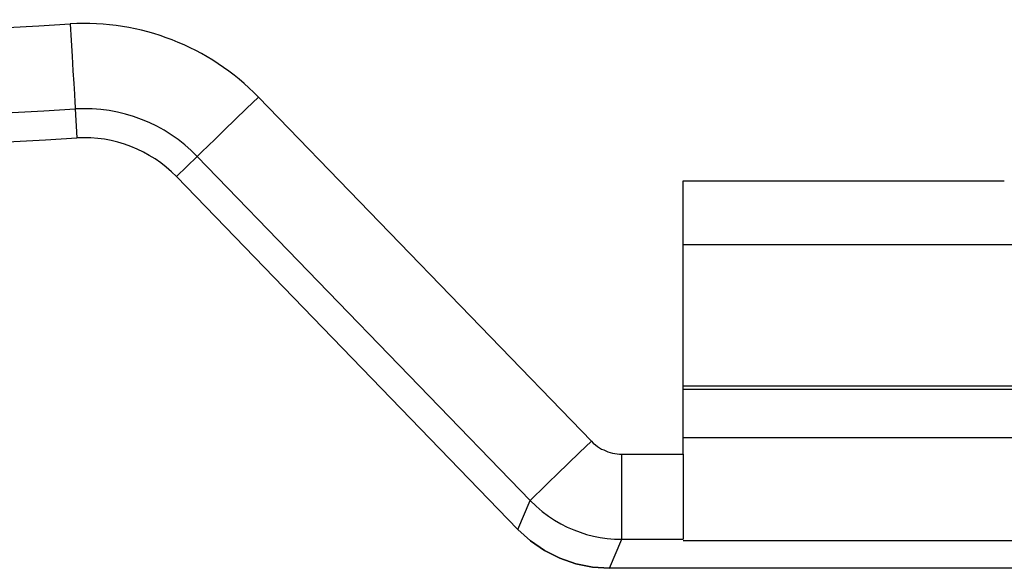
# Model space of a CAD drawing. Header units: inches. Extents: x -115 to 727, y 98 to 694.
# Tile 22 of 37: x 231 to 248, y 459 to 468. Entities that reach past the tile are written whole.
import ezdxf

# ---------------------------------------------------------------- set-up
doc = ezdxf.new("R2010")
doc.units = ezdxf.units.IN
doc.header["$MEASUREMENT"] = 0
doc.layers.add('Capa 1', color=7, linetype='Continuous')

# ---------------------------------------------------------------- blocks, each defined once
blk = doc.blocks.new('block 128')
at = {"layer": 'Capa 1', "color": 250, "lineweight": 25}
blk.add_lwpolyline([(276.049, 458.712), (241.162, 458.712)], dxfattribs=at)
blk = doc.blocks.new('block 129')
at = {"layer": 'Capa 1', "color": 250, "lineweight": 25}
blk.add_lwpolyline([(239.635, 459.359), (239.848, 459.167), (240.08, 459.008), (240.333, 458.88), (240.601, 458.787), (240.876, 458.73), (241.162, 458.712)], dxfattribs=at)
blk = doc.blocks.new('block 130')
at = {"layer": 'Capa 1', "color": 250, "lineweight": 25}
blk.add_lwpolyline([(239.635, 459.359), (233.951, 465.229)], dxfattribs=at)
blk = doc.blocks.new('block 131')
at = {"layer": 'Capa 1', "color": 250, "lineweight": 25}
blk.add_open_spline([(233.951, 465.23), (233.52, 465.675), (232.916, 465.91), (232.297, 465.874)], degree=3, dxfattribs=at)
blk = doc.blocks.new('block 132')
at = {"layer": 'Capa 1', "color": 250, "lineweight": 25}
blk.add_open_spline([(198.619, 465.874), (209.835, 465.207), (221.081, 465.207), (232.297, 465.874)], degree=3, dxfattribs=at)
blk = doc.blocks.new('block 175')
at = {"layer": 'Capa 1', "color": 250, "lineweight": 25}
blk.add_open_spline([(198.619, 465.874), (209.835, 465.207), (221.081, 465.207), (232.297, 465.874)], degree=3, dxfattribs=at)
blk = doc.blocks.new('block 176')
at = {"layer": 'Capa 1', "color": 250, "lineweight": 25}
blk.add_open_spline([(233.951, 465.23), (233.52, 465.675), (232.916, 465.91), (232.297, 465.874)], degree=3, dxfattribs=at)
blk = doc.blocks.new('block 177')
at = {"layer": 'Capa 1', "color": 250, "lineweight": 25}
blk.add_lwpolyline([(239.635, 459.359), (233.951, 465.229)], dxfattribs=at)
blk = doc.blocks.new('block 178')
at = {"layer": 'Capa 1', "color": 250, "lineweight": 25}
blk.add_lwpolyline([(241.162, 458.712), (240.876, 458.731)], dxfattribs=at)
blk = doc.blocks.new('block 179')
at = {"layer": 'Capa 1', "color": 250, "lineweight": 25}
blk.add_lwpolyline([(240.876, 458.731), (240.602, 458.787)], dxfattribs=at)
blk = doc.blocks.new('block 180')
at = {"layer": 'Capa 1', "color": 250, "lineweight": 25}
blk.add_lwpolyline([(240.601, 458.787), (240.333, 458.88)], dxfattribs=at)
blk = doc.blocks.new('block 181')
at = {"layer": 'Capa 1', "color": 250, "lineweight": 25}
blk.add_lwpolyline([(240.333, 458.881), (240.08, 459.008)], dxfattribs=at)
blk = doc.blocks.new('block 182')
at = {"layer": 'Capa 1', "color": 250, "lineweight": 25}
blk.add_lwpolyline([(240.08, 459.008), (239.848, 459.167)], dxfattribs=at)
blk = doc.blocks.new('block 183')
at = {"layer": 'Capa 1', "color": 250, "lineweight": 25}
blk.add_lwpolyline([(239.848, 459.167), (239.635, 459.359)], dxfattribs=at)
blk = doc.blocks.new('block 185')
at = {"layer": 'Capa 1', "color": 250, "lineweight": 25}
blk.add_lwpolyline([(276.049, 458.712), (241.162, 458.712)], dxfattribs=at)
blk = doc.blocks.new('block 208')
at = {"layer": 'Capa 1', "color": 250, "lineweight": 25}
blk.add_lwpolyline([(242.388, 464.098), (248.243, 464.098)], dxfattribs=at)
blk = doc.blocks.new('block 231')
at = {"layer": 'Capa 1', "color": 250, "lineweight": 25}
blk.add_lwpolyline([(242.388, 460.611), (242.388, 459.194)], dxfattribs=at)
blk = doc.blocks.new('block 232')
at = {"layer": 'Capa 1', "color": 250, "lineweight": 25}
blk.add_lwpolyline([(242.388, 460.611), (242.388, 465.16)], dxfattribs=at)
blk = doc.blocks.new('block 614')
at = {"layer": 'Capa 1', "color": 250, "lineweight": 25}
blk.add_lwpolyline([(239.839, 459.842), (239.939, 459.745), (240.042, 459.658), (240.144, 459.581), (240.247, 459.513), (240.352, 459.452), (240.457, 459.399), (240.564, 459.353), (240.671, 459.312), (240.78, 459.277), (240.892, 459.248), (241.006, 459.226), (241.122, 459.208), (241.243, 459.197), (241.366, 459.194)], dxfattribs=at)
blk = doc.blocks.new('block 617')
at = {"layer": 'Capa 1', "color": 250, "lineweight": 25}
blk.add_lwpolyline([(241.367, 459.194), (241.367, 459.226), (241.367, 459.31), (241.367, 459.441), (241.367, 459.618), (241.367, 459.831), (241.367, 460.074), (241.367, 460.339), (241.367, 460.611)], dxfattribs=at)
blk = doc.blocks.new('block 618')
at = {"layer": 'Capa 1', "color": 250, "lineweight": 25}
blk.add_lwpolyline([(235.316, 466.552), (235.119, 466.361), (234.93, 466.179), (234.755, 466.01), (234.603, 465.86), (234.476, 465.738), (234.38, 465.646), (234.32, 465.587), (234.298, 465.566)], dxfattribs=at)
blk = doc.blocks.new('block 619')
at = {"layer": 'Capa 1', "color": 250, "lineweight": 25}
blk.add_lwpolyline([(239.839, 459.842), (239.862, 459.863), (239.922, 459.921), (240.017, 460.014), (240.144, 460.137), (240.297, 460.284), (240.472, 460.454), (240.661, 460.637), (240.858, 460.827)], dxfattribs=at)
blk = doc.blocks.new('block 620')
at = {"layer": 'Capa 1', "color": 250, "lineweight": 25}
blk.add_lwpolyline([(232.185, 467.771), (232.201, 467.497), (232.216, 467.234), (232.23, 466.992), (232.244, 466.778), (232.253, 466.604), (232.261, 466.47), (232.267, 466.387), (232.269, 466.355)], dxfattribs=at)
blk = doc.blocks.new('block 659')
at = {"layer": 'Capa 1', "color": 250, "lineweight": 25}
blk.add_lwpolyline([(259.962, 460.883), (242.387, 460.883)], dxfattribs=at)
blk = doc.blocks.new('block 664')
at = {"layer": 'Capa 1', "color": 250, "lineweight": 25}
blk.add_lwpolyline([(242.388, 461.746), (259.962, 461.746)], dxfattribs=at)
blk = doc.blocks.new('block 809')
at = {"layer": 'Capa 1', "color": 250, "lineweight": 25}
blk.add_lwpolyline([(242.388, 465.16), (247.731, 465.16)], dxfattribs=at)
blk = doc.blocks.new('block 812')
at = {"layer": 'Capa 1', "color": 250, "lineweight": 25}
blk.add_lwpolyline([(241.367, 460.611), (242.388, 460.611)], dxfattribs=at)
blk = doc.blocks.new('block 815')
at = {"layer": 'Capa 1', "color": 250, "lineweight": 25}
blk.add_lwpolyline([(240.858, 460.827), (240.891, 460.795), (240.925, 460.767), (240.959, 460.74), (240.994, 460.719), (241.029, 460.697), (241.064, 460.681), (241.099, 460.664), (241.135, 460.65), (241.171, 460.64), (241.209, 460.629), (241.247, 460.621), (241.286, 460.616), (241.326, 460.613), (241.367, 460.611)], dxfattribs=at)
blk = doc.blocks.new('block 847')
at = {"layer": 'Capa 1', "color": 250, "lineweight": 25}
blk.add_lwpolyline([(232.269, 466.355), (232.297, 465.874)], dxfattribs=at)
blk = doc.blocks.new('block 848')
at = {"layer": 'Capa 1', "color": 250, "lineweight": 25}
blk.add_open_spline([(198.648, 466.355), (209.845, 465.688), (221.072, 465.688), (232.269, 466.355)], degree=3, dxfattribs=at)
blk = doc.blocks.new('block 849')
at = {"layer": 'Capa 1', "color": 250, "lineweight": 25}
blk.add_lwpolyline([(234.298, 465.566), (233.951, 465.229)], dxfattribs=at)
blk = doc.blocks.new('block 850')
at = {"layer": 'Capa 1', "color": 250, "lineweight": 25}
blk.add_open_spline([(234.298, 465.566), (233.769, 466.112), (233.027, 466.401), (232.268, 466.355)], degree=3, dxfattribs=at)
blk = doc.blocks.new('block 851')
at = {"layer": 'Capa 1', "color": 250, "lineweight": 25}
blk.add_lwpolyline([(234.298, 465.566), (239.839, 459.841)], dxfattribs=at)
blk = doc.blocks.new('block 852')
at = {"layer": 'Capa 1', "color": 250, "lineweight": 25}
blk.add_lwpolyline([(239.635, 459.359), (239.84, 459.841)], dxfattribs=at)
blk = doc.blocks.new('block 858')
at = {"layer": 'Capa 1', "color": 250, "lineweight": 25}
blk.add_lwpolyline([(235.316, 466.552), (240.858, 460.827)], dxfattribs=at)
blk = doc.blocks.new('block 860')
at = {"layer": 'Capa 1', "color": 250, "lineweight": 25}
blk.add_lwpolyline([(259.962, 459.169), (242.387, 459.169)], dxfattribs=at)
blk = doc.blocks.new('block 861')
at = {"layer": 'Capa 1', "color": 250, "lineweight": 25}
blk.add_lwpolyline([(241.367, 459.194), (242.388, 459.194)], dxfattribs=at)
blk = doc.blocks.new('block 862')
at = {"layer": 'Capa 1', "color": 250, "lineweight": 25}
blk.add_lwpolyline([(241.162, 458.712), (241.367, 459.194)], dxfattribs=at)
blk = doc.blocks.new('block 872')
at = {"layer": 'Capa 1', "color": 250, "lineweight": 25}
blk.add_open_spline([(235.316, 466.552), (234.5, 467.395), (233.356, 467.841), (232.185, 467.771)], degree=3, dxfattribs=at)
blk = doc.blocks.new('block 873')
at = {"layer": 'Capa 1', "color": 250, "lineweight": 25}
blk.add_open_spline([(198.732, 467.771), (209.873, 467.107), (221.044, 467.107), (232.185, 467.771)], degree=3, dxfattribs=at)
blk = doc.blocks.new('block 1087')
at = {"layer": 'Capa 1', "color": 250, "lineweight": 25}
blk.add_lwpolyline([(242.388, 461.693), (259.962, 461.693)], dxfattribs=at)
blk = doc.blocks.new('block 48')
at = {"layer": 'Capa 1'}
for name in ['block 873', 'block 872', 'block 620', 'block 618', 'block 858', 'block 848', 'block 850', 'block 847', 'block 132', 'block 175', 'block 131', 'block 176', 'block 849', 'block 851', 'block 130', 'block 177', 'block 232', 'block 809', 'block 208', 'block 664', 'block 1087', 'block 659', 'block 619', 'block 815', 'block 617', 'block 812', 'block 231', 'block 852', 'block 614', 'block 129', 'block 183', 'block 182', 'block 862', 'block 861', 'block 860', 'block 181', 'block 180', 'block 179', 'block 178', 'block 128', 'block 185']:
    blk.add_blockref(name, (0, 0), dxfattribs=at)

msp = doc.modelspace()

# ---------------------------------------------------------------- block references
at = {"layer": 'Capa 1'}
msp.add_blockref('block 48', (0, 0), dxfattribs=at)

doc.saveas('drawing.dxf')
